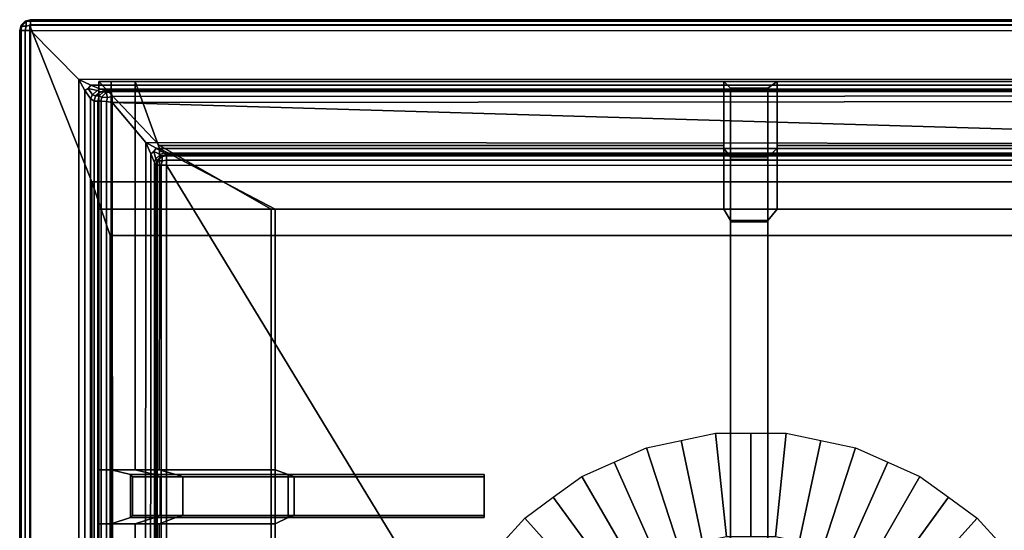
# Model space of a CAD drawing. Extents: x -11.5 to 11.5, y -9.9 to 10.6.
# Tile 16 of 33: x -11.5 to -4.2, y 6.8 to 10.6. Entities that reach past the tile are written whole.
import ezdxf

# ---------------------------------------------------------------- set-up
doc = ezdxf.new("R2010")
doc.units = 0
for name, color, linetype in [('CAST_IRON_-_PLATES_4', 27, 'CONTINUOUS'), ('GALVANIZED_METAL', 252, 'CONTINUOUS'), ('STAINLESS_STEEL', 251, 'CONTINUOUS')]:
    doc.layers.add(name, color=color, linetype=linetype)

msp = doc.modelspace()

# ---------------------------------------------------------------- linework, layer by layer
at = {"layer": 'CAST_IRON_-_PLATES_4'}
for points in [[(-10.8944, 9.2001, 0.5503), (-9.6255, 9.2001, 0.5503), (-10.4484, 9.6678, 0.5502), (-10.8944, 10.1387, 0.55)], [(-10.8944, 10.1387, 0.55), (-10.8057, 10.1387, 0.7078), (-10.8057, 9.2002, 0.7079), (-10.8944, 9.2001, 0.5503)], [(-6.2911, 10.1387, 0.55), (-6.2911, 10.1387, 0.7078), (-10.8057, 10.1387, 0.7078), (-10.8944, 10.1387, 0.55)], [(-6.2911, 9.6678, 0.5502), (-6.2911, 10.1387, 0.55), (-10.8944, 10.1387, 0.55), (-10.4484, 9.6678, 0.5502)], [(-6.2911, 10.1387, 0.7078), (-6.2911, 10.14, 0.7553), (-10.627, 10.14, 0.7553), (-10.8057, 10.1387, 0.7078)], [(-10.627, 9.2002, 0.7555), (-10.8057, 9.2002, 0.7079), (-10.8057, 10.1387, 0.7078), (-10.627, 10.14, 0.7553)], [(-10.4483, 9.2002, 0.7708), (-10.627, 9.2002, 0.7555), (-10.627, 10.14, 0.7553), (-10.4483, 9.6451, 0.7707)], [(-6.2911, 10.14, 0.7553), (-6.2911, 9.6451, 0.7707), (-10.4483, 9.6451, 0.7707), (-10.627, 10.14, 0.7553)], [(-5.9672, 10.0905, 1.9375), (-6.2409, 10.0905, 1.9375), (-6.2911, 10.14, 0.7553), (-5.8984, 10.14, 0.7553)], [(-5.8984, 10.1387, 0.7078), (-5.8984, 10.14, 0.7553), (-6.2911, 10.14, 0.7553), (-6.2911, 10.1387, 0.7078)], [(-6.2409, 10.0905, 1.9375), (-6.2409, 9.5845, 1.9375), (-6.2911, 9.6451, 0.7707), (-6.2911, 10.14, 0.7553)], [(-6.2911, 9.6678, 0.5502), (-6.2911, 9.2001, 0.5503), (-6.2911, 10.1387, 0.55)], [(-5.8984, 10.1387, 0.55), (-5.8984, 10.1387, 0.7078), (-6.2911, 10.1387, 0.7078), (-6.2911, 10.1387, 0.55)], [(-6.2409, 10.0677, 2.348), (-6.2409, 10.0905, 1.9375), (-5.9672, 10.0905, 1.9375), (-5.9672, 10.0677, 2.348)], [(-6.2409, 10.0677, 2.348), (-6.2409, 9.5638, 2.348), (-6.2409, 9.5845, 1.9375), (-6.2409, 10.0905, 1.9375)], [(-5.9672, 9.5845, 1.9375), (-5.9672, 10.0905, 1.9375), (-5.8984, 10.14, 0.7553), (-5.8984, 9.6451, 0.7707)], [(-5.9672, 10.0905, 1.9375), (-5.9672, 9.5845, 1.9375), (-5.9672, 9.5638, 2.348), (-5.9672, 10.0677, 2.348)], [(-0.3057, 10.14, 0.7553), (-0.49, 9.6451, 0.7707), (-5.8984, 9.6451, 0.7707), (-5.8984, 10.14, 0.7553)], [(-0.0904, 10.1387, 0.7077), (-0.3057, 10.14, 0.7553), (-5.8984, 10.14, 0.7553), (-5.8984, 10.1387, 0.7078)], [(-5.8984, 9.2001, 0.5503), (-5.8984, 9.6678, 0.5502), (-5.8984, 10.1387, 0.55)], [(-5.8984, 10.1387, 0.55), (-5.8984, 9.6678, 0.5502), (-0.4875, 9.6678, 0.5502), (-0.0747, 10.1387, 0.55)], [(-0.0747, 10.1387, 0.55), (-0.0904, 10.1387, 0.7077), (-5.8984, 10.1387, 0.7078), (-5.8984, 10.1387, 0.55)], [(-6.2409, 9.5638, 2.348), (-6.2409, 10.0677, 2.348), (-5.9672, 10.0677, 2.348), (-5.9672, 9.5638, 2.348)], [(-9.6255, 9.2001, 0.5503), (-6.2911, 9.2001, 0.5503), (-6.2911, 9.6678, 0.5502), (-10.4484, 9.6678, 0.5502)], [(-5.8984, 9.6678, 0.5502), (-5.8984, 9.2001, 0.5503), (-0.9131, 9.2001, 0.5503), (-0.4875, 9.6678, 0.5502)], [(-6.2911, 9.6451, 0.7707), (-6.2911, 9.2002, 0.7708), (-9.5953, 9.2002, 0.7708), (-10.4483, 9.6451, 0.7707)], [(-9.5953, 9.2002, 0.7708), (-10.4483, 9.2002, 0.7708), (-10.4483, 9.6451, 0.7707)], [(-6.2409, 9.5845, 1.9375), (-5.9672, 9.5845, 1.9375), (-5.8984, 9.6451, 0.7707), (-6.2911, 9.6451, 0.7707)], [(-6.2409, 9.1169, 1.9375), (-6.2911, 9.2002, 0.7708), (-6.2911, 9.6451, 0.7707), (-6.2409, 9.5845, 1.9375)], [(-6.2409, 9.5638, 2.348), (-6.2409, 9.1066, 2.348), (-6.2409, 9.1169, 1.9375), (-6.2409, 9.5845, 1.9375)], [(-5.9672, 9.1169, 1.9375), (-5.9672, 9.5845, 1.9375), (-5.8984, 9.6451, 0.7707), (-5.8984, 9.2002, 0.7708)], [(-5.9672, 9.5845, 1.9375), (-5.9672, 9.1169, 1.9375), (-5.9672, 9.1066, 2.348), (-5.9672, 9.5638, 2.348)], [(-0.49, 9.6451, 0.7707), (-0.9127, 9.2002, 0.7708), (-5.8984, 9.2002, 0.7708), (-5.8984, 9.6451, 0.7707)], [(-6.2409, 9.1066, 2.348), (-6.2409, 9.5638, 2.348), (-5.9672, 9.5638, 2.348), (-5.9672, 9.1066, 2.348)], [(-10.8944, 9.2001, 0.5503), (-10.8057, 9.2002, 0.7079), (-10.8057, 7.2796, 0.7082), (-10.8944, 7.2796, 0.55)], [(-10.8944, 9.2001, 0.5503), (-10.8944, 7.2796, 0.55), (-9.6257, 7.2796, 0.55), (-9.6255, 9.2001, 0.5503)], [(-10.8057, 9.2002, 0.7079), (-10.627, 9.2002, 0.7555), (-10.6288, 7.2796, 0.7557), (-10.8057, 7.2796, 0.7082)], [(-10.4519, 7.2796, 0.7711), (-10.6288, 7.2796, 0.7557), (-10.627, 9.2002, 0.7555), (-10.4483, 9.2002, 0.7708)], [(-9.5954, 7.2796, 0.7711), (-10.4519, 7.2796, 0.7711), (-10.4483, 9.2002, 0.7708), (-9.5953, 9.2002, 0.7708)], [(-9.6255, 9.2001, 0.5503), (-9.6257, 7.2796, 0.55), (-9.5954, 7.2796, 0.7711), (-9.5953, 9.2002, 0.7708)], [(-6.2911, 9.2002, 0.7708), (-6.2911, 9.2001, 0.5503), (-9.6255, 9.2001, 0.5503), (-9.5953, 9.2002, 0.7708)], [(-5.9672, 9.1169, 1.9375), (-5.8984, 9.2002, 0.7708), (-6.2911, 9.2002, 0.7708), (-6.2409, 9.1169, 1.9375)], [(-5.8984, 9.2002, 0.7708), (-5.8984, 9.2001, 0.5503), (-6.2911, 9.2001, 0.5503), (-6.2911, 9.2002, 0.7708)], [(-0.9127, 9.2002, 0.7708), (-0.9131, 9.2001, 0.5503), (-5.8984, 9.2001, 0.5503), (-5.8984, 9.2002, 0.7708)], [(-6.2409, 6.4502, 1.9919), (-5.9672, 6.4502, 1.9919), (-5.9672, 9.1169, 1.9375), (-6.2409, 9.1169, 1.9375)], [(-6.2409, 9.1066, 2.348), (-6.2409, 6.1503, 2.348), (-6.2409, 6.4502, 1.9919), (-6.2409, 9.1169, 1.9375)], [(-5.9672, 9.1066, 2.348), (-5.9672, 6.1503, 2.348), (-6.2409, 6.1503, 2.348), (-6.2409, 9.1066, 2.348)], [(-5.9672, 6.1503, 2.348), (-5.9672, 9.1066, 2.348), (-5.9672, 9.1169, 1.9375), (-5.9672, 6.4502, 1.9919)], [(-10.8057, 6.8835, 0.7082), (-10.8944, 6.8835, 0.55), (-10.8944, 7.2796, 0.55), (-10.8057, 7.2796, 0.7082)], [(-9.6257, 7.2796, 0.55), (-10.8944, 7.2796, 0.55), (-10.8944, 6.8835, 0.55), (-9.6257, 6.8835, 0.55)], [(-10.6622, 6.928, 1.9375), (-10.8057, 6.8835, 0.7082), (-10.8057, 7.2796, 0.7082), (-10.6622, 7.2449, 1.9375)], [(-10.6622, 7.2449, 1.9375), (-10.8057, 7.2796, 0.7082), (-10.6288, 7.2796, 0.7557), (-10.4827, 7.2449, 1.9375)], [(-10.6288, 7.2796, 0.7557), (-10.4519, 7.2796, 0.7711), (-10.3292, 7.2449, 1.9375), (-10.4827, 7.2449, 1.9375)], [(-10.4519, 7.2796, 0.7711), (-9.5954, 7.2796, 0.7711), (-9.5014, 7.2449, 1.9375), (-10.3292, 7.2449, 1.9375)], [(-9.6257, 6.8835, 0.55), (-9.5954, 6.8835, 0.7711), (-9.5954, 7.2796, 0.7711), (-9.6257, 7.2796, 0.55)], [(-9.5014, 7.2449, 1.9375), (-9.5954, 7.2796, 0.7711), (-9.5954, 6.8835, 0.7711), (-9.5014, 6.928, 1.9375)], [(-10.6474, 6.9433, 2.348), (-10.6622, 6.928, 1.9375), (-10.6622, 7.2449, 1.9375), (-10.6474, 7.2292, 2.348)], [(-10.6474, 7.2292, 2.348), (-10.6622, 7.2449, 1.9375), (-10.4827, 7.2449, 1.9375), (-10.4428, 7.2292, 2.348)], [(-10.6474, 6.9433, 2.348), (-10.6474, 7.2292, 2.348), (-10.4428, 7.2292, 2.348), (-10.4428, 6.9433, 2.348)], [(-10.4827, 7.2449, 1.9375), (-10.3292, 7.2449, 1.9375), (-10.2764, 7.2292, 2.348), (-10.4428, 7.2292, 2.348)], [(-10.2764, 6.9433, 2.348), (-10.4428, 6.9433, 2.348), (-10.4428, 7.2292, 2.348), (-10.2764, 7.2292, 2.348)], [(-10.3292, 7.2449, 1.9375), (-9.5014, 7.2449, 1.9375), (-9.4563, 7.2292, 2.348), (-10.2764, 7.2292, 2.348)], [(-9.4563, 6.9433, 2.348), (-10.2764, 6.9433, 2.348), (-10.2764, 7.2292, 2.348), (-9.4563, 7.2292, 2.348)], [(-8.0571, 7.2292, 2.348), (-9.4563, 7.2292, 2.348), (-9.5014, 7.2449, 1.9375), (-8.0563, 7.2449, 1.998)], [(-8.0563, 7.2449, 1.998), (-9.5014, 7.2449, 1.9375), (-9.5014, 6.928, 1.9375), (-8.0563, 6.928, 1.998)], [(-8.0571, 6.9433, 2.348), (-9.4563, 6.9433, 2.348), (-9.4563, 7.2292, 2.348), (-8.0571, 7.2292, 2.348)], [(-8.0571, 7.2292, 2.348), (-8.0563, 7.2449, 1.998), (-8.0563, 6.928, 1.998), (-8.0571, 6.9433, 2.348)], [(-10.6288, 6.8835, 0.7557), (-10.8057, 6.8835, 0.7082), (-10.6622, 6.928, 1.9375), (-10.4827, 6.928, 1.9375)], [(-10.4827, 6.928, 1.9375), (-10.6622, 6.928, 1.9375), (-10.6474, 6.9433, 2.348), (-10.4428, 6.9433, 2.348)], [(-10.4519, 6.8835, 0.7711), (-10.6288, 6.8835, 0.7557), (-10.4827, 6.928, 1.9375), (-10.3292, 6.928, 1.9375)], [(-10.3292, 6.928, 1.9375), (-10.4827, 6.928, 1.9375), (-10.4428, 6.9433, 2.348), (-10.2764, 6.9433, 2.348)], [(-9.5014, 6.928, 1.9375), (-9.5954, 6.8835, 0.7711), (-10.4519, 6.8835, 0.7711), (-10.3292, 6.928, 1.9375)], [(-9.4563, 6.9433, 2.348), (-9.5014, 6.928, 1.9375), (-10.3292, 6.928, 1.9375), (-10.2764, 6.9433, 2.348)], [(-8.0563, 6.928, 1.998), (-9.5014, 6.928, 1.9375), (-9.4563, 6.9433, 2.348), (-8.0571, 6.9433, 2.348)], [(-10.8944, 6.8835, 0.55), (-10.8944, 5.3057, 0.55), (-9.6257, 5.3057, 0.55), (-9.6257, 6.8835, 0.55)], [(-10.8057, 5.2885, 0.7082), (-10.8944, 5.3057, 0.55), (-10.8944, 6.8835, 0.55), (-10.8057, 6.8835, 0.7082)], [(-10.6288, 5.2885, 0.7557), (-10.8057, 5.2885, 0.7082), (-10.8057, 6.8835, 0.7082), (-10.6288, 6.8835, 0.7557)], [(-10.4519, 5.2885, 0.7711), (-10.6288, 5.2885, 0.7557), (-10.6288, 6.8835, 0.7557), (-10.4519, 6.8835, 0.7711)], [(-9.5954, 6.8835, 0.7711), (-9.5954, 5.2885, 0.7711), (-10.4519, 5.2885, 0.7711), (-10.4519, 6.8835, 0.7711)], [(-9.6257, 6.8835, 0.55), (-9.6257, 5.3057, 0.55), (-9.5954, 5.2885, 0.7711), (-9.5954, 6.8835, 0.7711)]]:
    msp.add_3dface(points, dxfattribs=at)
at = {"layer": 'GALVANIZED_METAL'}
for points in [[(10.9463, 9.4016, -0.007), (11.4343, 10.5556, -0.007), (-11.4061, 10.5556, -0.007), (-10.9463, 9.4016, -0.007)], [(-10.9463, 9.4016, -0.007), (-11.4061, 10.5556, -0.007), (-11.4061, -9.7925, -0.007), (-10.9463, -9.3458, -0.007)], [(-10.8114, 9.0054, -1.7317), (-10.9463, 9.4016, -0.007), (-10.9463, -9.3458, -0.007), (-10.8114, -8.9641, -1.7317)], [(10.8114, 9.0054, -1.7317), (10.9463, 9.4016, -0.007), (-10.9463, 9.4016, -0.007), (-10.8114, 9.0054, -1.7317)], [(-10.8114, 9.0054, -1.7317), (-10.8114, -8.9641, -1.7317), (10.8114, -9.2996, -1.7317), (10.8114, 9.0054, -1.7317)]]:
    msp.add_3dface(points, dxfattribs=at)
at = {"layer": 'STAINLESS_STEEL'}
for points in [[(-11.4308, 10.5803, 0.2013), (-11.4377, 10.5839, 0.1693), (-11.3987, 10.5941, 0.1693), (-11.3988, 10.5838, 0.2083)], [(-11.4377, 10.5839, -0.007), (-11.3987, 10.5941, -0.007), (-11.3987, 10.5941, 0.1693), (-11.4377, 10.5839, 0.1693)], [(-11.3987, 10.5941, 0.1693), (11.3568, 10.5941, 0.1693), (11.3512, 10.5834, 0.2082), (-11.3988, 10.5838, 0.2083)], [(-11.3987, 10.5941, -0.007), (11.3797, 10.5941, -0.007), (11.3568, 10.5941, 0.1693), (-11.3987, 10.5941, 0.1693)], [(-11.4785, 10.5143, 0.1693), (-11.4785, 10.5143, -0.007), (-11.4683, 10.5533, -0.007), (-11.4683, 10.5533, 0.1693)], [(-11.4648, 10.5464, 0.2013), (-11.4683, 10.5145, 0.2083), (-11.4785, 10.5143, 0.1693), (-11.4683, 10.5533, 0.1693)], [(-11.4377, 10.5839, 0.1693), (-11.4308, 10.5803, 0.2013), (-11.4648, 10.5464, 0.2013), (-11.4683, 10.5533, 0.1693)], [(-11.4683, 10.5533, -0.007), (-11.4377, 10.5839, -0.007), (-11.4377, 10.5839, 0.1693), (-11.4683, 10.5533, 0.1693)], [(-11.4683, 10.5145, 0.2083), (-11.4648, 10.5464, 0.2013), (-11.431, 10.5462, 0.2353), (-11.438, 10.5143, 0.2388)], [(-11.4308, 10.5803, 0.2013), (-11.431, 10.5462, 0.2353), (-11.4648, 10.5464, 0.2013)], [(-11.431, 10.5462, 0.2353), (-11.399, 10.5531, 0.2388), (-11.3993, 10.5138, 0.249), (-11.438, 10.5143, 0.2388)], [(-11.399, 10.5531, 0.2388), (-11.431, 10.5462, 0.2353), (-11.4308, 10.5803, 0.2013), (-11.3988, 10.5838, 0.2083)], [(11.3488, 10.5513, 0.2388), (11.3505, 10.5106, 0.249), (-11.3993, 10.5138, 0.249), (-11.399, 10.5531, 0.2388)], [(11.3512, 10.5834, 0.2082), (11.3488, 10.5513, 0.2388), (-11.399, 10.5531, 0.2388), (-11.3988, 10.5838, 0.2083)], [(-11.4785, -9.7989, 0.1693), (-11.4785, 10.5143, 0.1693), (-11.4683, 10.5145, 0.2083), (-11.4683, -9.7989, 0.2083)], [(-11.4785, 10.5143, 0.1693), (-11.4785, -9.7989, 0.1693), (-11.4785, -9.7989, -0.007), (-11.4785, 10.5143, -0.007)], [(-11.4683, 10.5145, 0.2083), (-11.438, 10.5143, 0.2388), (-11.4377, -9.7989, 0.2388), (-11.4683, -9.7989, 0.2083)], [(-11.438, 10.5143, 0.2388), (-11.3993, 10.5138, 0.249), (-11.3987, -9.7989, 0.249), (-11.4377, -9.7989, 0.2388)], [(-11.0442, -6.2475, 0.249), (-11.3987, -9.7989, 0.249), (-11.3993, 10.5138, 0.249), (-11.0436, 10.1534, 0.249)], [(11.3505, 10.5106, 0.249), (11.0268, 10.1566, 0.249), (-11.0436, 10.1534, 0.249), (-11.3993, 10.5138, 0.249)], [(-10.9549, 10.1114, 0.2585), (-11.0436, 10.1534, 0.249), (11.0268, 10.1566, 0.249), (10.9417, 10.1133, 0.2586)], [(-10.9988, -6.2421, 0.2577), (-11.0442, -6.2475, 0.249), (-11.0436, 10.1534, 0.249), (-10.9995, 10.0726, 0.258)], [(-10.9732, 10.0888, 0.2618), (-10.9995, 10.0726, 0.258), (-11.0436, 10.1534, 0.249), (-10.9549, 10.1114, 0.2585)], [(-10.9995, 10.0726, 0.258), (-10.9732, 10.0888, 0.2618), (-10.9429, 10.0401, 0.292), (-10.9576, 10.0132, 0.2848)], [(-10.8819, 10.0827, 0.287), (-10.9071, 10.0719, 0.2938), (-10.9732, 10.0888, 0.2618), (-10.9549, 10.1114, 0.2585)], [(-10.9071, 10.0719, 0.2938), (-10.9429, 10.0401, 0.292), (-10.9732, 10.0888, 0.2618)], [(-10.8819, 10.0827, 0.287), (-10.9549, 10.1114, 0.2585), (10.9417, 10.1133, 0.2586), (10.8725, 10.0832, 0.2875)], [(-10.9579, -6.2261, 0.2838), (-10.9988, -6.2421, 0.2577), (-10.9995, 10.0726, 0.258), (-10.9576, 10.0132, 0.2848)], [(-10.9308, 9.9934, 0.3213), (-10.9308, -6.203, 0.3213), (-10.9579, -6.2261, 0.2838), (-10.9576, 10.0132, 0.2848)], [(-10.9429, 10.0401, 0.292), (-10.9192, 10.0324, 0.3223), (-10.9308, 9.9934, 0.3213), (-10.9576, 10.0132, 0.2848)], [(-10.9192, 10.0324, 0.3223), (-10.9429, 10.0401, 0.292), (-10.9071, 10.0719, 0.2938), (-10.8842, 10.0629, 0.3251)], [(-10.9032, 9.9934, 0.3808), (-10.9308, 9.9934, 0.3213), (-10.9192, 10.0324, 0.3223), (-10.8924, 10.0324, 0.3798)], [(-10.9192, 10.0324, 0.3223), (-10.8842, 10.0629, 0.3251), (-10.8601, 10.0629, 0.377), (-10.8924, 10.0324, 0.3798)], [(-10.9071, 10.0719, 0.2938), (-10.8819, 10.0827, 0.287), (-10.8395, 10.0731, 0.3287), (-10.8842, 10.0629, 0.3251)], [(-10.8761, 10.025, 0.4104), (-10.877, 9.995, 0.4184), (-10.9032, 9.9934, 0.3808), (-10.8924, 10.0324, 0.3798)], [(-10.8601, 10.0629, 0.377), (-10.8408, 10.0587, 0.4068), (-10.8761, 10.025, 0.4104), (-10.8924, 10.0324, 0.3798)], [(-10.8842, 10.0629, 0.3251), (-10.8395, 10.0731, 0.3287), (-10.8188, 10.0731, 0.3733), (-10.8601, 10.0629, 0.377)], [(10.8353, 10.0731, 0.3287), (-10.8395, 10.0731, 0.3287), (-10.8819, 10.0827, 0.287), (10.8725, 10.0832, 0.2875)], [(-10.877, 9.995, 0.4184), (-10.8761, 10.025, 0.4104), (-10.8311, 10.0224, 0.4405), (-10.8386, 9.9922, 0.4444)], [(-10.8761, 10.025, 0.4104), (-10.8408, 10.0587, 0.4068), (-10.8311, 10.0224, 0.4405)], [(-10.8408, 10.0587, 0.4068), (-10.8601, 10.0629, 0.377), (-10.8188, 10.0731, 0.3733), (-10.8055, 10.0619, 0.4121)], [(-10.797, 10.0281, 0.4428), (-10.8311, 10.0224, 0.4405), (-10.8408, 10.0587, 0.4068), (-10.8055, 10.0619, 0.4121)], [(10.8353, 10.0731, 0.3287), (10.8185, 10.0731, 0.3733), (-10.8188, 10.0731, 0.3733), (-10.8395, 10.0731, 0.3287)], [(-10.8311, 10.0224, 0.4405), (-10.797, 10.0281, 0.4428), (-10.7964, 9.9855, 0.4531), (-10.8386, 9.9922, 0.4444)], [(-10.8188, 10.0731, 0.3733), (10.8185, 10.0731, 0.3733), (10.8084, 10.0643, 0.4128), (-10.8055, 10.0619, 0.4121)], [(10.8084, 10.0643, 0.4128), (10.7937, 10.0381, 0.443), (-10.797, 10.0281, 0.4428), (-10.8055, 10.0619, 0.4121)], [(10.7937, 10.0381, 0.443), (10.7796, 10.0039, 0.4531), (-10.7964, 9.9855, 0.4531), (-10.797, 10.0281, 0.4428)], [(-10.9308, 9.9934, 0.3213), (-10.9032, 9.9934, 0.3808), (-10.9032, -6.1729, 0.3808), (-10.9308, -6.203, 0.3213)], [(-10.9032, -6.1729, 0.3808), (-10.9032, 9.9934, 0.3808), (-10.877, 9.995, 0.4184), (-10.8757, -6.1585, 0.4183)], [(-10.877, 9.995, 0.4184), (-10.8386, 9.9922, 0.4444), (-10.8336, -6.1494, 0.4444), (-10.8757, -6.1585, 0.4183)], [(-10.8386, 9.9922, 0.4444), (-10.7964, 9.9855, 0.4531), (-10.7862, -6.1478, 0.4531), (-10.8336, -6.1494, 0.4444)], [(10.7796, 10.0039, 0.4531), (0.5118, 9.6801, 0.4531), (-0.5073, 9.6811, 0.4531), (-10.7964, 9.9855, 0.4531)], [(-10.7964, 9.9855, 0.4531), (-10.549, 9.6894, 0.4531), (-10.5593, -5.9401, 0.4531), (-10.7862, -6.1478, 0.4531)], [(-0.5073, 9.6811, 0.4531), (-10.549, 9.6894, 0.4531), (-10.7964, 9.9855, 0.4531)], [(-10.5188, -5.8631, 0.4428), (-10.5593, -5.9401, 0.4531), (-10.549, 9.6894, 0.4531), (-10.5132, 9.6076, 0.4429)], [(-10.4907, 9.6236, 0.4389), (-10.5132, 9.6076, 0.4429), (-10.549, 9.6894, 0.4531), (-10.4727, 9.6473, 0.4427)], [(-10.4727, 9.6473, 0.4427), (-10.549, 9.6894, 0.4531), (-0.5073, 9.6811, 0.4531), (-0.5073, 9.6421, 0.4429)], [(-10.4866, -5.8028, 0.412), (-10.5188, -5.8631, 0.4428), (-10.5132, 9.6076, 0.4429), (-10.4852, 9.5434, 0.4123)], [(-10.5132, 9.6076, 0.4429), (-10.4907, 9.6236, 0.4389), (-10.475, 9.5702, 0.4052), (-10.4852, 9.5434, 0.4123)], [(-10.4132, 9.6132, 0.4117), (-10.4421, 9.6025, 0.405), (-10.4907, 9.6236, 0.4389), (-10.4727, 9.6473, 0.4427)], [(-10.475, 9.5702, 0.4052), (-10.4907, 9.6236, 0.4389), (-10.4421, 9.6025, 0.405)], [(-10.4656, 9.5611, 0.3733), (-10.475, 9.5702, 0.4052), (-10.4421, 9.6025, 0.405), (-10.4351, 9.5916, 0.3733)], [(-10.4132, 9.6132, 0.4117), (-10.4727, 9.6473, 0.4427), (-0.5073, 9.6421, 0.4429), (-0.5073, 9.6115, 0.4123)], [(-10.4351, 9.5916, 0.3287), (-10.4281, 9.5881, 0.2967), (-10.4621, 9.5541, 0.2967), (-10.4656, 9.5611, 0.3287)], [(-10.4656, 9.5611, 0.3733), (-10.4351, 9.5916, 0.3733), (-10.4351, 9.5916, 0.3287), (-10.4656, 9.5611, 0.3287)], [(-10.4281, 9.5881, 0.2967), (-10.4281, 9.5541, 0.2627), (-10.4621, 9.5541, 0.2967)], [(-10.4421, 9.6025, 0.405), (-10.4132, 9.6132, 0.4117), (-10.3961, 9.6018, 0.3733), (-10.4351, 9.5916, 0.3733)], [(-10.4281, 9.5881, 0.2967), (-10.4351, 9.5916, 0.3287), (-10.3961, 9.6018, 0.3287), (-10.3961, 9.5916, 0.2898)], [(-10.4351, 9.5916, 0.3733), (-10.3961, 9.6018, 0.3733), (-10.3961, 9.6018, 0.3287), (-10.4351, 9.5916, 0.3287)], [(-10.3961, 9.5611, 0.2592), (-10.4281, 9.5541, 0.2627), (-10.4281, 9.5881, 0.2967), (-10.3961, 9.5916, 0.2898)], [(-0.5073, 9.6014, 0.3733), (-10.3961, 9.6018, 0.3733), (-10.4132, 9.6132, 0.4117), (-0.5073, 9.6115, 0.4123)], [(-0.5073, 9.6014, 0.3733), (-0.5073, 9.6014, 0.3287), (-10.3961, 9.6018, 0.3287), (-10.3961, 9.6018, 0.3733)], [(-10.3961, 9.6018, 0.3287), (-0.5073, 9.6014, 0.3287), (-0.5073, 9.5912, 0.2898), (-10.3961, 9.5916, 0.2898)], [(-0.5073, 9.5912, 0.2898), (-0.5073, 9.5606, 0.2592), (-10.3961, 9.5611, 0.2592), (-10.3961, 9.5916, 0.2898)], [(-10.4758, 9.5221, 0.3733), (-10.4758, -5.7841, 0.3733), (-10.4866, -5.8028, 0.412), (-10.4852, 9.5434, 0.4123)], [(-10.475, 9.5702, 0.4052), (-10.4656, 9.5611, 0.3733), (-10.4758, 9.5221, 0.3733), (-10.4852, 9.5434, 0.4123)], [(-10.4758, 9.5221, 0.3287), (-10.4758, 9.5221, 0.3733), (-10.4656, 9.5611, 0.3733), (-10.4656, 9.5611, 0.3287)], [(-10.4621, 9.5541, 0.2967), (-10.4656, 9.5221, 0.2898), (-10.4758, 9.5221, 0.3287), (-10.4656, 9.5611, 0.3287)], [(-10.4758, -5.7841, 0.3287), (-10.4758, -5.7841, 0.3733), (-10.4758, 9.5221, 0.3733), (-10.4758, 9.5221, 0.3287)], [(-10.4758, -5.7841, 0.3287), (-10.4758, 9.5221, 0.3287), (-10.4656, 9.5221, 0.2898), (-10.4656, -5.7841, 0.2898)], [(-10.4656, 9.5221, 0.2898), (-10.4621, 9.5541, 0.2967), (-10.4281, 9.5541, 0.2627), (-10.4351, 9.5221, 0.2592)], [(-10.4656, 9.5221, 0.2898), (-10.4351, 9.5221, 0.2592), (-10.4351, -5.7841, 0.2592), (-10.4656, -5.7841, 0.2898)], [(-10.4281, 9.5541, 0.2627), (-10.3961, 9.5611, 0.2592), (-10.3961, 9.5221, 0.249), (-10.4351, 9.5221, 0.2592)], [(-10.4351, 9.5221, 0.2592), (-10.3961, 9.5221, 0.249), (-10.3961, -5.7841, 0.249), (-10.4351, -5.7841, 0.2592)], [(-0.5073, 9.5606, 0.2592), (-0.5073, 9.5216, 0.249), (-10.3961, 9.5221, 0.249), (-10.3961, 9.5611, 0.2592)], [(-0.5073, -5.2258, 0.249), (-1.0791, -5.7841, 0.249), (-10.3961, 9.5221, 0.249), (-0.5073, 9.5216, 0.249)], [(-1.0791, -5.7841, 0.249), (-10.3961, -5.7841, 0.249), (-10.3961, 9.5221, 0.249)], [(-6.3511, 7.5511, 0.2626), (-6.2707, 6.786, 0.6659), (-6.4467, 6.7486, 0.6659), (-6.6058, 7.4969, 0.2626)], [(-6.0908, 6.786, 0.6659), (-6.2707, 6.786, 0.6659), (-6.3511, 7.5511, 0.2626), (-6.0908, 7.5511, 0.2626)], [(-5.8304, 7.5511, 0.2626), (-5.9108, 6.786, 0.6659), (-6.0908, 6.786, 0.6659), (-6.0908, 7.5511, 0.2626)], [(-5.5757, 7.4969, 0.2626), (-5.7348, 6.7486, 0.6659), (-5.9108, 6.786, 0.6659), (-5.8304, 7.5511, 0.2626)], [(-6.6058, 7.4969, 0.2626), (-6.4467, 6.7486, 0.6659), (-6.6227, 6.7112, 0.6659), (-6.8605, 7.4428, 0.2626)], [(-5.3211, 7.4428, 0.2626), (-5.5588, 6.7112, 0.6659), (-5.7348, 6.7486, 0.6659), (-5.5757, 7.4969, 0.2626)], [(-6.8605, 7.4428, 0.2626), (-6.6227, 6.7112, 0.6659), (-6.7871, 6.638, 0.6659), (-7.0983, 7.3369, 0.2626)], [(-5.0832, 7.3369, 0.2626), (-5.3944, 6.638, 0.6659), (-5.5588, 6.7112, 0.6659), (-5.3211, 7.4428, 0.2626)], [(-7.0983, 7.3369, 0.2626), (-6.7871, 6.638, 0.6659), (-6.9515, 6.5648, 0.6659), (-7.3362, 7.231, 0.2626)], [(-5.23, 6.5648, 0.6659), (-5.3944, 6.638, 0.6659), (-5.0832, 7.3369, 0.2626), (-4.8454, 7.231, 0.2626)], [(-7.3362, 7.231, 0.2626), (-6.9515, 6.5648, 0.6659), (-7.0971, 6.4591, 0.6659), (-7.5468, 7.078, 0.2626)], [(-4.6347, 7.078, 0.2626), (-5.0844, 6.4591, 0.6659), (-5.23, 6.5648, 0.6659), (-4.8454, 7.231, 0.2626)], [(-7.5468, 7.078, 0.2626), (-7.0971, 6.4591, 0.6659), (-7.2427, 6.3533, 0.6659), (-7.7574, 6.9249, 0.2626)], [(-4.4241, 6.9249, 0.2626), (-4.9388, 6.3533, 0.6659), (-5.0844, 6.4591, 0.6659), (-4.6347, 7.078, 0.2626)], [(-7.9316, 6.7314, 0.2626), (-7.7574, 6.9249, 0.2626), (-7.2427, 6.3533, 0.6659), (-7.3631, 6.2195, 0.6659)], [(-4.2499, 6.7314, 0.2626), (-4.8184, 6.2195, 0.6659), (-4.9388, 6.3533, 0.6659), (-4.4241, 6.9249, 0.2626)]]:
    msp.add_3dface(points, dxfattribs=at)

doc.saveas('drawing.dxf')
